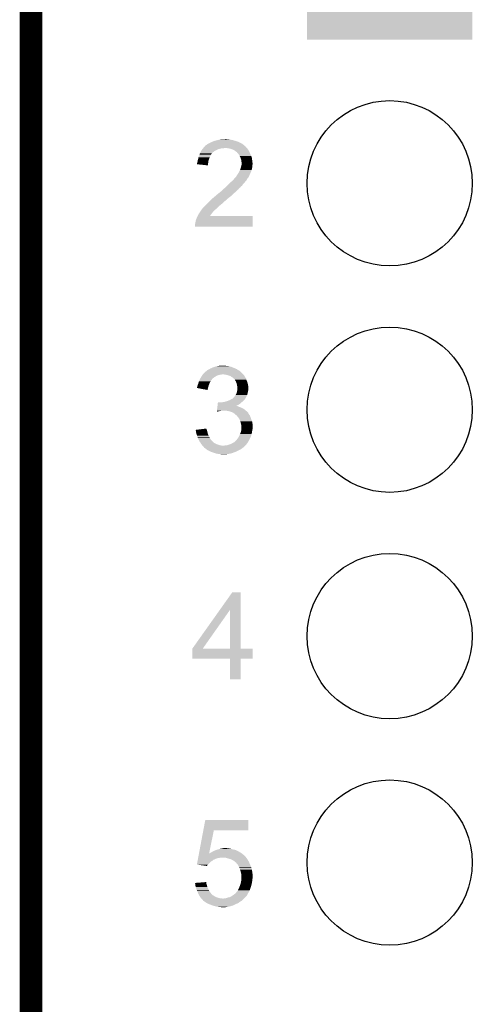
# Model space of a CAD drawing. Extents: x -9 to 122, y -9 to 65.
# Tile 63 of 256: x -8.63 to -3.55, y 40.38 to 51.43. Entities that reach past the tile are written whole.
import ezdxf

# ---------------------------------------------------------------- set-up
doc = ezdxf.new("R2010")
doc.units = 0
doc.layers.get('0').update_dxf_attribs({"linetype": 'CONTINUOUS'})
for name, color, linetype in [('CLICKER_4_FOR_R7FA4M2A_V100_GKO', 14, 'CONTINUOUS'), ('CLICKER_4_FOR_R7FA4M2A_V100_GTO', 12, 'CONTINUOUS'), ('CLICKER_4_FOR_R7FA4M2A_V100_GTS', 13, 'CONTINUOUS')]:
    doc.layers.add(name, color=color, linetype=linetype)

# ---------------------------------------------------------------- blocks, each defined once
blk = doc.blocks.new('ROUND_38')
blk.add_circle((0, 0), 0.927)
blk = doc.blocks.new('SQUARE_41')
blk.add_solid([(0.9271, 0.9271), (0.9271, -0.9271), (-0.9271, 0.9271), (-0.9271, -0.9271)])

msp = doc.modelspace()

# ---------------------------------------------------------------- linework, layer by layer
at = {"layer": 'CLICKER_4_FOR_R7FA4M2A_V100_GKO', "const_width": 0.254}
msp.add_lwpolyline([(-8.49884, -4.83362), (-8.49884, 60.95238)], dxfattribs=at)
at = {"layer": 'CLICKER_4_FOR_R7FA4M2A_V100_GTO'}
for points in [[(-6.512562, 50.03292), (-6.507482, 50.03546), (-6.126482, 50.03292), (-6.13156, 50.03546)], [(-6.507482, 50.03546), (-6.494782, 50.04308), (-6.13156, 50.03546), (-6.1468, 50.04308)], [(-6.494782, 50.04308), (-6.48208, 50.04816), (-6.1468, 50.04308), (-6.155688, 50.04816)], [(-6.48208, 50.04816), (-6.47192, 50.05324), (-6.155688, 50.04816), (-6.164578, 50.05324)], [(-6.47192, 50.05324), (-6.46684, 50.05578), (-6.164578, 50.05324), (-6.17169, 50.05578)], [(-6.46684, 50.05578), (-6.44906, 50.063402), (-6.17169, 50.05578), (-6.193032, 50.063402)], [(-6.44906, 50.063402), (-6.440174, 50.06594), (-6.193032, 50.063402), (-6.20014, 50.06594)], [(-6.440174, 50.06594), (-6.43128, 50.06848), (-6.20014, 50.06594), (-6.209664, 50.06848)], [(-6.43128, 50.06848), (-6.4008, 50.0761), (-6.209664, 50.06848), (-6.23824, 50.0761)], [(-6.4008, 50.0761), (-6.39064, 50.07864), (-6.23824, 50.0761), (-6.253478, 50.07864)], [(-6.39064, 50.07864), (-6.367778, 50.08372), (-6.253478, 50.07864), (-6.283958, 50.08372)], [(-6.34238, 50.08372), (-6.316982, 50.08626), (-6.294118, 50.08372), (-6.304278, 50.08626)], [(-6.60654, 49.916078), (-6.601852, 49.926238), (-6.475478, 49.916078), (-6.469382, 49.926238)], [(-6.601852, 49.926238), (-6.597162, 49.936398), (-6.469382, 49.926238), (-6.45922, 49.936398)], [(-6.597162, 49.936398), (-6.5913, 49.949098), (-6.45922, 49.936398), (-6.442292, 49.949098)], [(-6.5913, 49.949098), (-6.589848, 49.95164), (-6.442292, 49.949098), (-6.438902, 49.95164)], [(-6.589848, 49.95164), (-6.582592, 49.96434), (-6.438902, 49.95164), (-6.41604, 49.96434)], [(-6.582592, 49.96434), (-6.58114, 49.966878), (-6.41604, 49.96434), (-6.41033, 49.966878)], [(-6.58114, 49.966878), (-6.574792, 49.974498), (-6.41033, 49.966878), (-6.393182, 49.974498)], [(-6.574792, 49.974498), (-6.570556, 49.97958), (-6.393182, 49.974498), (-6.370318, 49.97958)], [(-6.570556, 49.97958), (-6.566324, 49.98466), (-6.370318, 49.97958), (-6.352544, 49.98466)], [(-6.566324, 49.98466), (-6.564208, 49.987198), (-6.334764, 49.98466), (-6.329684, 49.987198)], [(-6.564208, 49.9872), (-6.555742, 49.997358), (-6.078218, 49.9872), (-6.088376, 49.997358)], [(-6.564208, 49.987198), (-6.564208, 49.9872), (-6.329684, 49.987198), (-6.322058, 49.9872)], [(-6.555742, 49.997358), (-6.54814, 50.004964), (-6.088376, 49.997358), (-6.090916, 50.004964)], [(-6.54814, 50.004964), (-6.548124, 50.00498), (-6.090916, 50.004964), (-6.093454, 50.00498)], [(-6.548124, 50.00498), (-6.545582, 50.007522), (-6.093454, 50.00498), (-6.096002, 50.007522)], [(-6.545582, 50.007522), (-6.5405, 50.012606), (-6.096002, 50.007522), (-6.102102, 50.012606)], [(-6.5405, 50.012606), (-6.540478, 50.01514), (-6.102102, 50.012606), (-6.105144, 50.01514)], [(-6.540478, 50.01514), (-6.535414, 50.015154), (-6.105144, 50.01514), (-6.10516, 50.015154)], [(-6.535414, 50.015154), (-6.532872, 50.02022), (-6.10516, 50.015154), (-6.11124, 50.02022)], [(-6.532872, 50.02022), (-6.525258, 50.022764), (-6.11124, 50.02022), (-6.114292, 50.022764)], [(-6.525258, 50.022764), (-6.517636, 50.030382), (-6.114292, 50.022764), (-6.123436, 50.030382)], [(-6.517636, 50.030382), (-6.512562, 50.03292), (-6.123436, 50.030382), (-6.126482, 50.03292)], [(-6.291578, 49.98466), (-6.322058, 49.9872), (-6.07568, 49.98466), (-6.078218, 49.9872)], [(-6.26364, 49.97958), (-6.291578, 49.98466), (-6.0706, 49.97958), (-6.07568, 49.98466)], [(-6.256014, 49.977038), (-6.26364, 49.97958), (-6.06806, 49.977038), (-6.0706, 49.97958)], [(-6.24078, 49.97196), (-6.256014, 49.977038), (-6.06425, 49.97196), (-6.06806, 49.977038)], [(-6.228922, 49.966878), (-6.24078, 49.97196), (-6.060438, 49.966878), (-6.06425, 49.97196)], [(-6.223, 49.96434), (-6.228922, 49.966878), (-6.058914, 49.96434), (-6.060438, 49.966878)], [(-6.20776, 49.95418), (-6.223, 49.96434), (-6.05282, 49.95418), (-6.058914, 49.96434)], [(-6.207756, 49.954178), (-6.20776, 49.95418), (-6.05282, 49.954178), (-6.05282, 49.95418)], [(-6.1976, 49.94656), (-6.207756, 49.954178), (-6.049356, 49.94656), (-6.05282, 49.954178)], [(-6.18998, 49.94148), (-6.1976, 49.94656), (-6.047046, 49.94148), (-6.049356, 49.94656)], [(-6.187438, 49.93894), (-6.18998, 49.94148), (-6.045892, 49.93894), (-6.047046, 49.94148)], [(-6.176324, 49.92624), (-6.187438, 49.93894), (-6.04012, 49.92624), (-6.045892, 49.93894)], [(-6.16966, 49.918622), (-6.176324, 49.92624), (-6.036602, 49.918622), (-6.04012, 49.92624)], [(-6.63448, 49.817022), (-6.632576, 49.82464), (-6.510612, 49.817022), (-6.51002, 49.82464)], [(-6.63448, 49.80434), (-6.63448, 49.817022), (-6.511596, 49.80434), (-6.510612, 49.817022)], [(-6.632576, 49.82464), (-6.6294, 49.83734), (-6.51002, 49.82464), (-6.507712, 49.83734)], [(-6.6294, 49.83734), (-6.626858, 49.85004), (-6.507712, 49.83734), (-6.505402, 49.85004)], [(-6.626858, 49.85004), (-6.626014, 49.852578), (-6.505402, 49.85004), (-6.50494, 49.852578)], [(-6.626014, 49.852578), (-6.62178, 49.86528), (-6.50494, 49.852578), (-6.49986, 49.86528)], [(-6.62178, 49.86528), (-6.619662, 49.87798), (-6.49986, 49.86528), (-6.49478, 49.87798)], [(-6.619662, 49.87798), (-6.619238, 49.88052), (-6.49478, 49.87798), (-6.49351, 49.88052)], [(-6.619238, 49.88052), (-6.607448, 49.91354), (-6.49351, 49.88052), (-6.477, 49.91354)], [(-6.607448, 49.91354), (-6.60654, 49.916078), (-6.477, 49.91354), (-6.475478, 49.916078)], [(-6.15696, 49.898298), (-6.16966, 49.918622), (-6.02722, 49.898298), (-6.036602, 49.918622)], [(-6.15442, 49.89322), (-6.15696, 49.898298), (-6.024878, 49.89322), (-6.02722, 49.898298)], [(-6.1468, 49.87798), (-6.15442, 49.89322), (-6.020524, 49.87798), (-6.024878, 49.89322)], [(-6.146072, 49.875438), (-6.1468, 49.87798), (-6.0198, 49.875438), (-6.020524, 49.87798)], [(-6.140266, 49.85512), (-6.146072, 49.875438), (-6.01726, 49.85512), (-6.0198, 49.875438)], [(-6.13664, 49.842424), (-6.140266, 49.85512), (-6.015446, 49.842424), (-6.01726, 49.85512)], [(-6.13664, 49.83734), (-6.13664, 49.842424), (-6.01472, 49.83734), (-6.015446, 49.842424)], [(-6.13664, 49.829724), (-6.13664, 49.83734), (-6.013872, 49.829724), (-6.01472, 49.83734)], [(-6.134102, 49.822102), (-6.13664, 49.829724), (-6.013026, 49.822102), (-6.013872, 49.829724)], [(-6.135372, 49.804318), (-6.134356, 49.814478), (-6.01218, 49.804318), (-6.01218, 49.814478)], [(-6.134356, 49.814478), (-6.1341, 49.817018), (-6.01218, 49.814478), (-6.012462, 49.817018)], [(-6.1341, 49.817018), (-6.134102, 49.822102), (-6.012462, 49.817018), (-6.013026, 49.822102)], [(-6.512582, 49.791622), (-6.63448, 49.80434), (-6.512582, 49.791622), (-6.511596, 49.80434)], [(-6.17474, 49.70018), (-6.162042, 49.7205), (-6.037584, 49.70018), (-6.029964, 49.7205)], [(-6.162042, 49.7205), (-6.151882, 49.740818), (-6.029964, 49.7205), (-6.022342, 49.740818)], [(-6.151882, 49.740818), (-6.151878, 49.740822), (-6.022342, 49.740818), (-6.022342, 49.740822)], [(-6.151878, 49.740822), (-6.145784, 49.76114), (-6.022342, 49.740822), (-6.01726, 49.76114)], [(-6.145784, 49.76114), (-6.140452, 49.77892), (-6.01726, 49.76114), (-6.01472, 49.77892)], [(-6.140452, 49.77892), (-6.13664, 49.791622), (-6.01472, 49.77892), (-6.01472, 49.791622)], [(-6.13664, 49.791622), (-6.136388, 49.794158), (-6.01472, 49.791622), (-6.01472, 49.794158)], [(-6.136388, 49.794158), (-6.135372, 49.804318), (-6.01472, 49.794158), (-6.01218, 49.804318)], [(-6.27888, 49.5808), (-6.25602, 49.60366), (-6.11886, 49.5808), (-6.09854, 49.60366)], [(-6.25602, 49.60366), (-6.25094, 49.60874), (-6.09854, 49.60366), (-6.094096, 49.60874)], [(-6.25094, 49.60874), (-6.233158, 49.62398), (-6.094096, 49.60874), (-6.08076, 49.62398)], [(-6.233158, 49.62398), (-6.217922, 49.64176), (-6.08076, 49.62398), (-6.070884, 49.64176)], [(-6.217922, 49.64176), (-6.212844, 49.646838), (-6.070884, 49.64176), (-6.068062, 49.646838)], [(-6.212844, 49.646838), (-6.20268, 49.657), (-6.068062, 49.646838), (-6.059596, 49.657)], [(-6.20268, 49.657), (-6.199296, 49.66208), (-6.059596, 49.657), (-6.055362, 49.66208)], [(-6.199296, 49.66208), (-6.19252, 49.672244), (-6.055362, 49.66208), (-6.051006, 49.672244)], [(-6.19252, 49.672244), (-6.192498, 49.67478), (-6.051006, 49.672244), (-6.049918, 49.67478)], [(-6.192498, 49.67478), (-6.189974, 49.674794), (-6.049918, 49.67478), (-6.049912, 49.674794)], [(-6.189974, 49.674794), (-6.187442, 49.67986), (-6.049912, 49.674794), (-6.04774, 49.67986)], [(-6.187442, 49.67986), (-6.184898, 49.684942), (-6.04774, 49.67986), (-6.0452, 49.684942)], [(-6.184898, 49.684942), (-6.181514, 49.69002), (-6.0452, 49.684942), (-6.04266, 49.69002)], [(-6.181514, 49.69002), (-6.176436, 49.697636), (-6.04266, 49.69002), (-6.04012, 49.697636)], [(-6.176436, 49.697636), (-6.17474, 49.70018), (-6.04012, 49.697636), (-6.037584, 49.70018)], [(-6.393178, 49.4792), (-6.38302, 49.48682), (-6.220886, 49.4792), (-6.211996, 49.48682)], [(-6.38302, 49.48682), (-6.37032, 49.49698), (-6.211996, 49.48682), (-6.20014, 49.49698)], [(-6.37032, 49.49698), (-6.355082, 49.509678), (-6.20014, 49.49698), (-6.187442, 49.509678)], [(-6.355082, 49.509678), (-6.355078, 49.509682), (-6.187442, 49.509678), (-6.187438, 49.509682)], [(-6.355078, 49.509682), (-6.342382, 49.522378), (-6.187438, 49.509682), (-6.172202, 49.522378)], [(-6.342382, 49.522378), (-6.33984, 49.52492), (-6.172202, 49.522378), (-6.17017, 49.52492)], [(-6.33984, 49.52492), (-6.32799, 49.535078), (-6.17017, 49.52492), (-6.162042, 49.535078)], [(-6.32799, 49.535078), (-6.32206, 49.54016), (-6.162042, 49.535078), (-6.15569, 49.54016)], [(-6.32206, 49.54016), (-6.316592, 49.545238), (-6.15569, 49.54016), (-6.149342, 49.545238)], [(-6.316592, 49.545238), (-6.30565, 49.555398), (-6.149342, 49.545238), (-6.141722, 49.555398)], [(-6.30565, 49.555398), (-6.300178, 49.56048), (-6.141722, 49.555398), (-6.1341, 49.56048)], [(-6.300178, 49.56048), (-6.291972, 49.5681), (-6.1341, 49.56048), (-6.126482, 49.5681)], [(-6.291972, 49.5681), (-6.2865, 49.57318), (-6.126482, 49.5681), (-6.123942, 49.57318)], [(-6.2865, 49.57318), (-6.281424, 49.578256), (-6.123942, 49.57318), (-6.121402, 49.578256)], [(-6.281424, 49.578256), (-6.27888, 49.5808), (-6.121402, 49.578256), (-6.11886, 49.5808)], [(-6.52526, 49.35982), (-6.50748, 49.3776), (-6.35762, 49.35982), (-6.3373, 49.3776)], [(-6.50748, 49.3776), (-6.497322, 49.387758), (-6.3373, 49.3776), (-6.32714, 49.387758)], [(-6.497322, 49.387758), (-6.4897, 49.39538), (-6.32714, 49.387758), (-6.316982, 49.39538)], [(-6.4897, 49.39538), (-6.484622, 49.400458), (-6.316982, 49.39538), (-6.311902, 49.400458)], [(-6.484622, 49.400458), (-6.47954, 49.40554), (-6.311902, 49.400458), (-6.30428, 49.40554)], [(-6.47954, 49.40554), (-6.477006, 49.408074), (-6.30428, 49.40554), (-6.301746, 49.408074)], [(-6.477006, 49.408074), (-6.477, 49.40808), (-6.301746, 49.408074), (-6.301746, 49.40808)], [(-6.477, 49.40808), (-6.474008, 49.410612), (-6.301746, 49.40808), (-6.30174, 49.410612)], [(-6.474008, 49.410612), (-6.44398, 49.43602), (-6.30174, 49.410612), (-6.269082, 49.43602)], [(-6.44398, 49.43602), (-6.432126, 49.44618), (-6.269082, 49.43602), (-6.256022, 49.44618)], [(-6.432126, 49.44618), (-6.408414, 49.4665), (-6.256022, 49.44618), (-6.235702, 49.4665)], [(-6.408414, 49.4665), (-6.407568, 49.466502), (-6.235702, 49.4665), (-6.2357, 49.466502)], [(-6.407568, 49.466502), (-6.405874, 49.466506), (-6.2357, 49.466502), (-6.235696, 49.466506)], [(-6.405874, 49.466506), (-6.393178, 49.4792), (-6.235696, 49.466506), (-6.220886, 49.4792)], [(-6.614158, 49.250602), (-6.604002, 49.265838), (-6.47065, 49.250602), (-6.45922, 49.265838)], [(-6.604002, 49.265838), (-6.592152, 49.283614), (-6.45922, 49.265838), (-6.441446, 49.283614)], [(-6.592152, 49.283614), (-6.59046, 49.28615), (-6.441446, 49.283614), (-6.44144, 49.28615)], [(-6.59046, 49.28615), (-6.587068, 49.29124), (-6.44144, 49.28615), (-6.43382, 49.29124)], [(-6.587068, 49.29124), (-6.58368, 49.29632), (-6.43382, 49.29124), (-6.428742, 49.29632)], [(-6.58368, 49.29632), (-6.581704, 49.298862), (-6.428742, 49.29632), (-6.4262, 49.298862)], [(-6.581704, 49.298862), (-6.56788, 49.31664), (-6.4262, 49.298862), (-6.40588, 49.31664)], [(-6.56788, 49.31664), (-6.5659, 49.319184), (-6.40588, 49.31664), (-6.403336, 49.319184)], [(-6.5659, 49.319184), (-6.565878, 49.32172), (-6.403336, 49.319184), (-6.4008, 49.32172)], [(-6.565878, 49.32172), (-6.560816, 49.321728), (-6.4008, 49.32172), (-6.400792, 49.321728)], [(-6.560816, 49.321728), (-6.555738, 49.329342), (-6.400792, 49.321728), (-6.393178, 49.329342)], [(-6.555738, 49.329342), (-6.54558, 49.3395), (-6.393178, 49.329342), (-6.38302, 49.3395)], [(-6.54558, 49.3395), (-6.52526, 49.35982), (-6.38302, 49.3395), (-6.35762, 49.35982)], [(-6.65734, 49.133762), (-6.65226, 49.15916), (-6.009658, 49.133762), (-6.009652, 49.15916)], [(-6.65226, 49.15916), (-6.649718, 49.174402), (-6.009652, 49.15916), (-6.00965, 49.174402)], [(-6.649718, 49.174402), (-6.644636, 49.189642), (-6.00965, 49.174402), (-6.009648, 49.189642)], [(-6.644636, 49.189642), (-6.6421, 49.192184), (-6.009648, 49.189642), (-6.009646, 49.192184)], [(-6.6421, 49.192184), (-6.63956, 49.1998), (-6.009646, 49.192184), (-6.009646, 49.1998)], [(-6.63956, 49.1998), (-6.63448, 49.212502), (-6.009646, 49.1998), (-6.009642, 49.212502)], [(-6.63448, 49.212502), (-6.628688, 49.222638), (-6.009642, 49.212502), (-6.00964, 49.222638)], [(-6.628688, 49.222638), (-6.628676, 49.22266), (-6.00964, 49.222638), (-6.492196, 49.22266)], [(-6.628676, 49.22266), (-6.62432, 49.23028), (-6.492196, 49.22266), (-6.486284, 49.23028)], [(-6.62432, 49.23028), (-6.6167, 49.24552), (-6.486284, 49.23028), (-6.47446, 49.24552)], [(-6.6167, 49.24552), (-6.614158, 49.250602), (-6.47446, 49.24552), (-6.47065, 49.250602)], [(-6.65734, 49.105842), (-6.65734, 49.133762), (-6.009662, 49.105842), (-6.009658, 49.133762)], [(-6.009662, 49.10582), (-6.65734, 49.105842), (-6.009662, 49.10582), (-6.009662, 49.105842)], [(-6.522718, 47.490382), (-6.517642, 47.495458), (-6.164586, 47.490382), (-6.174738, 47.495458)], [(-6.517642, 47.495458), (-6.517636, 47.495462), (-6.174738, 47.495458), (-6.174742, 47.495462)], [(-6.517636, 47.495462), (-6.497326, 47.505618), (-6.174742, 47.495462), (-6.187438, 47.505618)], [(-6.497326, 47.505618), (-6.497322, 47.50562), (-6.187438, 47.505618), (-6.187442, 47.50562)], [(-6.497322, 47.50562), (-6.493088, 47.50816), (-6.187442, 47.50562), (-6.195056, 47.50816)], [(-6.493088, 47.50816), (-6.48886, 47.510696), (-6.195056, 47.50816), (-6.1976, 47.510696)], [(-6.48886, 47.510696), (-6.484618, 47.51324), (-6.1976, 47.510696), (-6.203958, 47.51324)], [(-6.484618, 47.51324), (-6.456678, 47.525942), (-6.203958, 47.51324), (-6.235702, 47.525942)], [(-6.456678, 47.525942), (-6.440166, 47.531022), (-6.235702, 47.525942), (-6.2484, 47.531022)], [(-6.440166, 47.531022), (-6.42366, 47.5361), (-6.2484, 47.531022), (-6.265328, 47.5361)], [(-6.42366, 47.5361), (-6.41096, 47.53864), (-6.265328, 47.5361), (-6.273798, 47.53864)], [(-6.41096, 47.53864), (-6.39826, 47.54118), (-6.273798, 47.53864), (-6.29666, 47.54118)], [(-6.39826, 47.54118), (-6.38556, 47.54372), (-6.29666, 47.54118), (-6.31444, 47.54372)], [(-6.38556, 47.54372), (-6.365238, 47.54626), (-6.31444, 47.54372), (-6.329678, 47.54626)], [(-6.612468, 47.371002), (-6.606118, 47.38624), (-6.482078, 47.371002), (-6.47192, 47.38624)], [(-6.606118, 47.38624), (-6.604, 47.39132), (-6.47192, 47.38624), (-6.46811, 47.39132)], [(-6.604, 47.39132), (-6.601266, 47.396398), (-6.46811, 47.39132), (-6.4643, 47.396398)], [(-6.601266, 47.396398), (-6.597164, 47.404018), (-6.4643, 47.396398), (-6.456682, 47.404018)], [(-6.597164, 47.404018), (-6.590324, 47.41672), (-6.456682, 47.404018), (-6.438898, 47.41672)], [(-6.590324, 47.41672), (-6.58622, 47.424342), (-6.438898, 47.41672), (-6.426704, 47.424342)], [(-6.58622, 47.424342), (-6.582528, 47.429418), (-6.426704, 47.424342), (-6.41858, 47.429418)], [(-6.582528, 47.429418), (-6.576984, 47.43704), (-6.41858, 47.429418), (-6.400802, 47.43704)], [(-6.576984, 47.43704), (-6.57329, 47.44212), (-6.400802, 47.43704), (-6.383022, 47.44212)], [(-6.57329, 47.44212), (-6.571442, 47.44466), (-6.383022, 47.44212), (-6.36524, 47.44466)], [(-6.571442, 47.44466), (-6.569594, 47.4472), (-6.36524, 47.44466), (-6.352542, 47.4472)], [(-6.569594, 47.4472), (-6.565898, 47.45228), (-6.116318, 47.4472), (-6.121398, 47.45228)], [(-6.565898, 47.45228), (-6.560816, 47.457362), (-6.121398, 47.45228), (-6.12648, 47.457362)], [(-6.560816, 47.457362), (-6.545576, 47.4726), (-6.12648, 47.457362), (-6.14426, 47.4726)], [(-6.545576, 47.4726), (-6.537954, 47.48022), (-6.14426, 47.4726), (-6.15188, 47.48022)], [(-6.537954, 47.48022), (-6.535414, 47.480226), (-6.15188, 47.48022), (-6.151886, 47.480226)], [(-6.535414, 47.480226), (-6.53034, 47.4853), (-6.151886, 47.480226), (-6.15696, 47.4853)], [(-6.53034, 47.4853), (-6.526534, 47.487838), (-6.15696, 47.4853), (-6.1595, 47.487838)], [(-6.526534, 47.487838), (-6.522718, 47.490382), (-6.1595, 47.487838), (-6.164586, 47.490382)], [(-6.316982, 47.44466), (-6.342378, 47.4472), (-6.113778, 47.44466), (-6.116318, 47.4472)], [(-6.294122, 47.43958), (-6.316982, 47.44466), (-6.108698, 47.43958), (-6.113778, 47.44466)], [(-6.294116, 47.439578), (-6.294122, 47.43958), (-6.108698, 47.439578), (-6.108698, 47.43958)], [(-6.2738, 47.43196), (-6.294116, 47.439578), (-6.104464, 47.43196), (-6.108698, 47.439578)], [(-6.258562, 47.42688), (-6.2738, 47.43196), (-6.101642, 47.42688), (-6.104464, 47.43196)], [(-6.24586, 47.41672), (-6.258562, 47.42688), (-6.095998, 47.41672), (-6.101642, 47.42688)], [(-6.235704, 47.411642), (-6.24586, 47.41672), (-6.090922, 47.411642), (-6.095998, 47.41672)], [(-6.233156, 47.409096), (-6.235704, 47.411642), (-6.08838, 47.409096), (-6.090922, 47.411642)], [(-6.228086, 47.404026), (-6.233156, 47.409096), (-6.08635, 47.404026), (-6.08838, 47.409096)], [(-6.225548, 47.40402), (-6.228086, 47.404026), (-6.086348, 47.40402), (-6.08635, 47.404026)], [(-6.219012, 47.3964), (-6.225548, 47.40402), (-6.083298, 47.3964), (-6.086348, 47.40402)], [(-6.2103, 47.38624), (-6.219012, 47.3964), (-6.080396, 47.38624), (-6.083298, 47.3964)], [(-6.205944, 47.378618), (-6.2103, 47.38624), (-6.07822, 47.378618), (-6.080396, 47.38624)], [(-6.637008, 47.294824), (-6.63448, 47.299884), (-6.511926, 47.294824), (-6.510656, 47.299884)], [(-6.51766, 47.271944), (-6.637008, 47.294824), (-6.51766, 47.271944), (-6.511926, 47.294824)], [(-6.63448, 47.30242), (-6.634478, 47.304962), (-6.51002, 47.30242), (-6.509328, 47.304962)], [(-6.63448, 47.299884), (-6.63448, 47.30242), (-6.510656, 47.299884), (-6.51002, 47.30242)], [(-6.634478, 47.304962), (-6.631942, 47.31258), (-6.509328, 47.304962), (-6.50725, 47.31258)], [(-6.631942, 47.31258), (-6.629398, 47.322742), (-6.50725, 47.31258), (-6.50448, 47.322742)], [(-6.629398, 47.322742), (-6.626352, 47.33036), (-6.50448, 47.322742), (-6.502402, 47.33036)], [(-6.626352, 47.33036), (-6.62432, 47.335438), (-6.502402, 47.33036), (-6.500146, 47.335438)], [(-6.62432, 47.335438), (-6.618988, 47.353218), (-6.500146, 47.335438), (-6.49224, 47.353218)], [(-6.618988, 47.353218), (-6.6167, 47.360842), (-6.49224, 47.353218), (-6.487884, 47.360842)], [(-6.6167, 47.360842), (-6.612468, 47.371002), (-6.487884, 47.360842), (-6.482078, 47.371002)], [(-6.20014, 47.368462), (-6.205944, 47.378618), (-6.073866, 47.368462), (-6.07822, 47.378618)], [(-6.196872, 47.360838), (-6.20014, 47.368462), (-6.0706, 47.360838), (-6.073866, 47.368462)], [(-6.19252, 47.350682), (-6.196872, 47.360838), (-6.06806, 47.350682), (-6.0706, 47.360838)], [(-6.189616, 47.34052), (-6.19252, 47.350682), (-6.06552, 47.34052), (-6.06806, 47.350682)], [(-6.18744, 47.332902), (-6.189616, 47.34052), (-6.063996, 47.332902), (-6.06552, 47.34052)], [(-6.1849, 47.31766), (-6.18744, 47.332902), (-6.060948, 47.31766), (-6.063996, 47.332902)], [(-6.184264, 47.31512), (-6.1849, 47.31766), (-6.06044, 47.31512), (-6.060948, 47.31766)], [(-6.18236, 47.307502), (-6.184264, 47.31512), (-6.059592, 47.307502), (-6.06044, 47.31512)], [(-6.184054, 47.2694), (-6.18236, 47.279562), (-6.06044, 47.2694), (-6.058408, 47.279562)], [(-6.18236, 47.292258), (-6.18236, 47.307502), (-6.0579, 47.292258), (-6.059592, 47.307502)], [(-6.18236, 47.282098), (-6.18236, 47.292258), (-6.0579, 47.282098), (-6.0579, 47.292258)], [(-6.18236, 47.279562), (-6.18236, 47.282098), (-6.058408, 47.279562), (-6.0579, 47.282098)], [(-6.26618, 47.16018), (-6.252462, 47.1678), (-6.106162, 47.16018), (-6.098542, 47.1678)], [(-6.252462, 47.1678), (-6.243322, 47.172876), (-6.098542, 47.1678), (-6.096002, 47.172876)], [(-6.243322, 47.172876), (-6.243314, 47.17288), (-6.096002, 47.172876), (-6.096, 47.17288)], [(-6.243314, 47.17288), (-6.240774, 47.172886), (-6.096, 47.17288), (-6.095994, 47.172886)], [(-6.240774, 47.172886), (-6.23824, 47.17542), (-6.095994, 47.172886), (-6.093462, 47.17542)], [(-6.23824, 47.17542), (-6.233158, 47.1805), (-6.093462, 47.17542), (-6.090922, 47.1805)], [(-6.233158, 47.1805), (-6.222998, 47.188122), (-6.090922, 47.1805), (-6.087112, 47.188122)], [(-6.222998, 47.188122), (-6.21284, 47.200822), (-6.087112, 47.188122), (-6.08076, 47.200822)], [(-6.21284, 47.200822), (-6.20332, 47.216058), (-6.08076, 47.200822), (-6.07314, 47.216058)], [(-6.20332, 47.216058), (-6.200142, 47.22114), (-6.07314, 47.216058), (-6.07187, 47.22114)], [(-6.200142, 47.22114), (-6.19252, 47.23638), (-6.07187, 47.22114), (-6.06806, 47.23638)], [(-6.19252, 47.23638), (-6.189978, 47.241462), (-6.06806, 47.23638), (-6.066608, 47.241462)], [(-6.189978, 47.241462), (-6.187158, 47.254158), (-6.066608, 47.241462), (-6.06298, 47.254158)], [(-6.187158, 47.254158), (-6.1849, 47.26432), (-6.06298, 47.254158), (-6.061288, 47.26432)], [(-6.1849, 47.26432), (-6.184054, 47.2694), (-6.061288, 47.26432), (-6.06044, 47.2694)], [(-6.410776, 47.05096), (-6.408958, 47.066198), (-6.098538, 47.05096), (-6.121398, 47.066198)], [(-6.408958, 47.066198), (-6.407746, 47.07636), (-6.121398, 47.066198), (-6.14426, 47.07636)], [(-6.407746, 47.07636), (-6.406838, 47.08398), (-6.14426, 47.07636), (-6.16458, 47.08398)], [(-6.406838, 47.08398), (-6.40593, 47.091598), (-6.16458, 47.08398), (-6.179816, 47.091598)], [(-6.40593, 47.0916), (-6.405626, 47.094138), (-6.184896, 47.0916), (-6.189976, 47.094138)], [(-6.40593, 47.091598), (-6.40593, 47.0916), (-6.179816, 47.091598), (-6.184896, 47.0916)], [(-6.405626, 47.09414), (-6.404112, 47.106842), (-6.194968, 47.09414), (-6.16966, 47.106842)], [(-6.405626, 47.094138), (-6.405626, 47.09414), (-6.189976, 47.094138), (-6.194968, 47.09414)], [(-6.404112, 47.106842), (-6.402598, 47.11954), (-6.16966, 47.106842), (-6.149342, 47.11954)], [(-6.402598, 47.11954), (-6.401084, 47.13224), (-6.149342, 47.11954), (-6.136642, 47.13224)], [(-6.401084, 47.13224), (-6.400782, 47.134778), (-6.388096, 47.13224), (-6.393176, 47.134778)], [(-6.400782, 47.134778), (-6.40078, 47.13478), (-6.393176, 47.134778), (-6.40078, 47.13478)], [(-6.367778, 47.13224), (-6.35254, 47.13478), (-6.136642, 47.13224), (-6.134102, 47.13478)], [(-6.35254, 47.13478), (-6.352526, 47.134782), (-6.134102, 47.13478), (-6.134098, 47.134782)], [(-6.352526, 47.134782), (-6.33476, 47.13732), (-6.134098, 47.134782), (-6.131054, 47.13732)], [(-6.33476, 47.13732), (-6.314442, 47.1424), (-6.131054, 47.13732), (-6.124958, 47.1424)], [(-6.314442, 47.1424), (-6.297506, 47.14748), (-6.124958, 47.1424), (-6.11886, 47.14748)], [(-6.297506, 47.14748), (-6.289038, 47.15002), (-6.11886, 47.14748), (-6.116322, 47.15002)], [(-6.289038, 47.15002), (-6.26618, 47.16018), (-6.116322, 47.15002), (-6.106162, 47.16018)], [(-6.413496, 47.028132), (-6.412896, 47.03318), (-6.413496, 47.028132), (-6.395722, 47.03318)], [(-6.412896, 47.03318), (-6.412592, 47.03572), (-6.395722, 47.03318), (-6.37794, 47.03572)], [(-6.412592, 47.03572), (-6.411986, 47.0408), (-6.37794, 47.03572), (-6.352542, 47.0408)], [(-6.411986, 47.0408), (-6.410776, 47.05096), (-6.086926, 47.0408), (-6.098538, 47.05096)], [(-6.2992, 47.03826), (-6.329678, 47.0408), (-6.084022, 47.03826), (-6.086926, 47.0408)], [(-6.273808, 47.033182), (-6.2992, 47.03826), (-6.07822, 47.033182), (-6.084022, 47.03826)], [(-6.273798, 47.03318), (-6.273808, 47.033182), (-6.078218, 47.03318), (-6.07822, 47.033182)], [(-6.248402, 47.025562), (-6.273798, 47.03318), (-6.070602, 47.025562), (-6.078218, 47.03318)], [(-6.228082, 47.0154), (-6.248402, 47.025562), (-6.060444, 47.0154), (-6.070602, 47.025562)], [(-6.224262, 47.012854), (-6.228082, 47.0154), (-6.0579, 47.012854), (-6.060444, 47.0154)], [(-6.21664, 47.007774), (-6.224262, 47.012854), (-6.057896, 47.007774), (-6.0579, 47.012854)], [(-6.21284, 47.00524), (-6.21664, 47.007774), (-6.056206, 47.00524), (-6.057896, 47.007774)], [(-6.20776, 47.00016), (-6.21284, 47.00524), (-6.05282, 47.00016), (-6.056206, 47.00524)], [(-6.202682, 46.995082), (-6.20776, 47.00016), (-6.048758, 46.995082), (-6.05282, 47.00016)], [(-6.19506, 46.99), (-6.202682, 46.995082), (-6.044692, 46.99), (-6.048758, 46.995082)], [(-6.192518, 46.98746), (-6.19506, 46.99), (-6.04266, 46.98746), (-6.044692, 46.99)], [(-6.192516, 46.987458), (-6.192518, 46.98746), (-6.04266, 46.987458), (-6.04266, 46.98746)], [(-6.17474, 46.967142), (-6.192516, 46.987458), (-6.03504, 46.967142), (-6.04266, 46.987458)], [(-6.174738, 46.96714), (-6.17474, 46.967142), (-6.03504, 46.96714), (-6.03504, 46.967142)], [(-6.159502, 46.944282), (-6.174738, 46.96714), (-6.02742, 46.944282), (-6.03504, 46.96714)], [(-6.1595, 46.94428), (-6.159502, 46.944282), (-6.02742, 46.94428), (-6.02742, 46.944282)], [(-6.149342, 46.921422), (-6.1595, 46.94428), (-6.018276, 46.921422), (-6.02742, 46.94428)], [(-6.609868, 46.829978), (-6.57005, 46.835054), (-6.527798, 46.829978), (-6.5278, 46.835054)], [(-6.57005, 46.835054), (-6.550124, 46.837594), (-6.5278, 46.835054), (-6.530334, 46.837594)], [(-6.550124, 46.837594), (-6.53034, 46.840116), (-6.530334, 46.837594), (-6.53034, 46.840116)], [(-6.148776, 46.918878), (-6.149342, 46.921422), (-6.01726, 46.918878), (-6.018276, 46.921422)], [(-6.14426, 46.898558), (-6.148776, 46.918878), (-6.013872, 46.898558), (-6.01726, 46.918878)], [(-6.141356, 46.888402), (-6.14426, 46.898558), (-6.01218, 46.888402), (-6.013872, 46.898558)], [(-6.13918, 46.880784), (-6.141356, 46.888402), (-6.011634, 46.880784), (-6.01218, 46.888402)], [(-6.13918, 46.865544), (-6.13918, 46.880784), (-6.010546, 46.865544), (-6.011634, 46.880784)], [(-6.136642, 46.860464), (-6.13918, 46.865544), (-6.010184, 46.860464), (-6.010546, 46.865544)], [(-6.13897, 46.82236), (-6.138122, 46.83252), (-6.01472, 46.82236), (-6.012178, 46.83252)], [(-6.138122, 46.83252), (-6.137488, 46.840138), (-6.012178, 46.83252), (-6.009642, 46.840138)], [(-6.137488, 46.840138), (-6.13664, 46.850298), (-6.009642, 46.840138), (-6.009642, 46.850298)], [(-6.13664, 46.852842), (-6.136642, 46.860464), (-6.00964, 46.852842), (-6.010184, 46.860464)], [(-6.13664, 46.850298), (-6.13664, 46.852842), (-6.009642, 46.850298), (-6.00964, 46.852842)], [(-6.6497, 46.8249), (-6.609868, 46.829978), (-6.526106, 46.8249), (-6.527798, 46.829978)], [(-6.648578, 46.81474), (-6.6497, 46.8249), (-6.522722, 46.81474), (-6.526106, 46.8249)], [(-6.64718, 46.802042), (-6.648578, 46.81474), (-6.519546, 46.802042), (-6.522722, 46.81474)], [(-6.642734, 46.784258), (-6.64718, 46.802042), (-6.515098, 46.784258), (-6.519546, 46.802042)], [(-6.6421, 46.78172), (-6.642734, 46.784258), (-6.514082, 46.78172), (-6.515098, 46.784258)], [(-6.634956, 46.75886), (-6.6421, 46.78172), (-6.50494, 46.75886), (-6.514082, 46.78172)], [(-6.629402, 46.741082), (-6.634956, 46.75886), (-6.49605, 46.741082), (-6.50494, 46.75886)], [(-6.625882, 46.733458), (-6.629402, 46.741082), (-6.492238, 46.733458), (-6.49605, 46.741082)], [(-6.61533, 46.710598), (-6.625882, 46.733458), (-6.476998, 46.710598), (-6.492238, 46.733458)], [(-6.18744, 46.71822), (-6.17728, 46.73092), (-6.046472, 46.71822), (-6.040122, 46.73092)], [(-6.17728, 46.73092), (-6.16712, 46.74616), (-6.040122, 46.73092), (-6.0325, 46.74616)], [(-6.16712, 46.74616), (-6.152444, 46.779178), (-6.0325, 46.74616), (-6.02234, 46.779178)], [(-6.152444, 46.779178), (-6.146798, 46.79188), (-6.02234, 46.779178), (-6.020224, 46.79188)], [(-6.146798, 46.79188), (-6.141952, 46.80966), (-6.020224, 46.79188), (-6.01726, 46.80966)], [(-6.141952, 46.80966), (-6.13918, 46.819822), (-6.01726, 46.80966), (-6.015228, 46.819822)], [(-6.13918, 46.819822), (-6.13897, 46.82236), (-6.015228, 46.819822), (-6.01472, 46.82236)], [(-6.61416, 46.70806), (-6.61533, 46.710598), (-6.474458, 46.70806), (-6.476998, 46.710598)], [(-6.606542, 46.692822), (-6.61416, 46.70806), (-6.45922, 46.692822), (-6.474458, 46.70806)], [(-6.600444, 46.6852), (-6.606542, 46.692822), (-6.451598, 46.6852), (-6.45922, 46.692822)], [(-6.59638, 46.68012), (-6.600444, 46.6852), (-6.444824, 46.68012), (-6.451598, 46.6852)], [(-6.594856, 46.67758), (-6.59638, 46.68012), (-6.441438, 46.67758), (-6.444824, 46.68012)], [(-6.590284, 46.66996), (-6.594856, 46.67758), (-6.4262, 46.66996), (-6.441438, 46.67758)], [(-6.588762, 46.667422), (-6.590284, 46.66996), (-6.420278, 46.667422), (-6.4262, 46.66996)], [(-6.584948, 46.66234), (-6.588762, 46.667422), (-6.40842, 46.66234), (-6.420278, 46.667422)], [(-6.579234, 46.65472), (-6.584948, 46.66234), (-6.388098, 46.65472), (-6.40842, 46.66234)], [(-6.575422, 46.64964), (-6.579234, 46.65472), (-6.365238, 46.64964), (-6.388098, 46.65472)], [(-6.57352, 46.647102), (-6.575422, 46.64964), (-6.33986, 46.647102), (-6.365238, 46.64964)], [(-6.573518, 46.6471), (-6.57352, 46.647102), (-6.339842, 46.6471), (-6.33986, 46.647102)], [(-6.560822, 46.6344), (-6.573518, 46.6471), (-6.1087, 46.6344), (-6.096, 46.6471)], [(-6.558282, 46.629324), (-6.560822, 46.6344), (-6.113776, 46.629324), (-6.1087, 46.6344)], [(-6.558278, 46.62932), (-6.558282, 46.629324), (-6.11378, 46.62932), (-6.113776, 46.629324)], [(-6.553202, 46.624242), (-6.558278, 46.62932), (-6.121398, 46.624242), (-6.11378, 46.62932)], [(-6.553198, 46.62424), (-6.553202, 46.624242), (-6.1214, 46.62424), (-6.121398, 46.624242)], [(-6.53542, 46.61154), (-6.553198, 46.62424), (-6.138334, 46.61154), (-6.1214, 46.62424)], [(-6.532368, 46.608998), (-6.53542, 46.61154), (-6.141722, 46.608998), (-6.138334, 46.61154)], [(-6.339842, 46.6471), (-6.329676, 46.647102), (-6.096, 46.6471), (-6.095998, 46.647102)], [(-6.329676, 46.647102), (-6.324596, 46.64964), (-6.095998, 46.647102), (-6.09346, 46.64964)], [(-6.309358, 46.64964), (-6.289042, 46.65472), (-6.09346, 46.64964), (-6.088378, 46.65472)], [(-6.289042, 46.65472), (-6.266182, 46.66234), (-6.088378, 46.65472), (-6.081848, 46.66234)], [(-6.266182, 46.66234), (-6.243326, 46.672498), (-6.081848, 46.66234), (-6.07314, 46.672498)], [(-6.243326, 46.672498), (-6.24332, 46.6725), (-6.07314, 46.672498), (-6.07314, 46.6725)], [(-6.24332, 46.6725), (-6.22046, 46.685202), (-6.07314, 46.6725), (-6.065202, 46.685202)], [(-6.22046, 46.685202), (-6.21189, 46.69282), (-6.065202, 46.685202), (-6.06044, 46.69282)], [(-6.21189, 46.69282), (-6.1976, 46.70552), (-6.06044, 46.69282), (-6.053184, 46.70552)], [(-6.1976, 46.70552), (-6.19506, 46.708062), (-6.053184, 46.70552), (-6.051732, 46.708062)], [(-6.19506, 46.708062), (-6.193156, 46.710602), (-6.051732, 46.708062), (-6.05028, 46.710602)], [(-6.193156, 46.710602), (-6.18744, 46.71822), (-6.05028, 46.710602), (-6.046472, 46.71822)], [(-6.523226, 46.60138), (-6.532368, 46.608998), (-6.15442, 46.60138), (-6.141722, 46.608998)], [(-6.52018, 46.598842), (-6.523226, 46.60138), (-6.159496, 46.598842), (-6.15442, 46.60138)], [(-6.5024, 46.59122), (-6.52018, 46.598842), (-6.17474, 46.59122), (-6.159496, 46.598842)], [(-6.49351, 46.58614), (-6.5024, 46.59122), (-6.1849, 46.58614), (-6.17474, 46.59122)], [(-6.484622, 46.58106), (-6.49351, 46.58614), (-6.196754, 46.58106), (-6.1849, 46.58614)], [(-6.477508, 46.57852), (-6.484622, 46.58106), (-6.20268, 46.57852), (-6.196754, 46.58106)], [(-6.44906, 46.56836), (-6.477508, 46.57852), (-6.229776, 46.56836), (-6.20268, 46.57852)], [(-6.43255, 46.56328), (-6.44906, 46.56836), (-6.243322, 46.56328), (-6.229776, 46.56836)], [(-6.416042, 46.5582), (-6.43255, 46.56328), (-6.266182, 46.5582), (-6.243322, 46.56328)], [(-6.385562, 46.55312), (-6.416042, 46.5582), (-6.289042, 46.55312), (-6.266182, 46.5582)], [(-6.362702, 46.55058), (-6.372862, 46.55312), (-6.314438, 46.55058), (-6.289042, 46.55312)], [(-6.377812, 44.808082), (-6.240786, 45.001158), (-6.144252, 44.808082), (-6.14426, 45.001158)], [(-6.240786, 45.001158), (-6.24077, 45.00118), (-6.14426, 45.001158), (-6.24077, 45.00118)], [(-6.687796, 44.371296), (-6.377812, 44.808082), (-6.570956, 44.371296), (-6.263676, 44.808082)], [(-6.263662, 44.37126), (-6.263676, 44.808082), (-6.144238, 44.37126), (-6.144252, 44.808082)], [(-6.68782, 44.259522), (-6.687818, 44.371238), (-6.009662, 44.259522), (-6.00964, 44.371238)], [(-6.687818, 44.37126), (-6.687816, 44.371266), (-6.263662, 44.37126), (-6.314876, 44.371266)], [(-6.687818, 44.371238), (-6.687818, 44.37126), (-6.00964, 44.371238), (-6.144238, 44.37126)], [(-6.687816, 44.371266), (-6.687796, 44.371296), (-6.314876, 44.371266), (-6.570956, 44.371296)], [(-6.263662, 44.2595), (-6.68782, 44.259522), (-6.009662, 44.2595), (-6.009662, 44.259522)], [(-6.26366, 44.259478), (-6.263662, 44.2595), (-6.14426, 44.259478), (-6.009662, 44.2595)], [(-6.26364, 44.025842), (-6.26366, 44.259478), (-6.144282, 44.025842), (-6.14426, 44.259478)], [(-6.144282, 44.02582), (-6.26364, 44.025842), (-6.144282, 44.02582), (-6.144282, 44.025842)], [(-6.564494, 42.33418), (-6.543028, 42.448458), (-6.057922, 42.33418), (-6.0579, 42.448458)], [(-6.543028, 42.448458), (-6.543022, 42.44848), (-6.0579, 42.448458), (-6.543022, 42.44848)], [(-6.61364, 42.072566), (-6.564498, 42.334162), (-6.499834, 42.072566), (-6.446524, 42.334162)], [(-6.564498, 42.334162), (-6.564494, 42.33418), (-6.446524, 42.334162), (-6.057922, 42.33418)], [(-6.484616, 42.080182), (-6.476998, 42.08526), (-6.142992, 42.080182), (-6.151878, 42.08526)], [(-6.476998, 42.08526), (-6.46684, 42.09034), (-6.151878, 42.08526), (-6.160768, 42.09034)], [(-6.46684, 42.09034), (-6.443978, 42.10304), (-6.160768, 42.09034), (-6.182992, 42.10304)], [(-6.443978, 42.10304), (-6.436994, 42.10558), (-6.182992, 42.10304), (-6.187438, 42.10558)], [(-6.436994, 42.10558), (-6.416046, 42.113198), (-6.187438, 42.10558), (-6.207758, 42.113198)], [(-6.416046, 42.113198), (-6.41604, 42.1132), (-6.207758, 42.113198), (-6.207766, 42.1132)], [(-6.41604, 42.1132), (-6.39127, 42.120822), (-6.207766, 42.1132), (-6.24078, 42.120822)], [(-6.39127, 42.120822), (-6.38302, 42.12336), (-6.24078, 42.120822), (-6.248398, 42.12336)], [(-6.38302, 42.12336), (-6.372022, 42.125898), (-6.248398, 42.12336), (-6.256018, 42.125898)], [(-6.372022, 42.125898), (-6.361008, 42.12844), (-6.256018, 42.125898), (-6.27126, 42.12844)], [(-6.361008, 42.12844), (-6.35, 42.13098), (-6.27126, 42.12844), (-6.283958, 42.13098)], [(-6.35, 42.13098), (-6.334772, 42.133518), (-6.294116, 42.13098), (-6.301738, 42.133518)], [(-6.334772, 42.133518), (-6.334758, 42.13352), (-6.301738, 42.133518), (-6.334758, 42.13352)], [(-6.637016, 41.948124), (-6.630342, 41.983656), (-6.515074, 41.948124), (-6.47954, 41.983656)], [(-6.630342, 41.983656), (-6.629388, 41.98874), (-6.47954, 41.983656), (-6.466844, 41.98874)], [(-6.629388, 41.98874), (-6.627956, 41.996358), (-6.466844, 41.98874), (-6.45922, 41.996358)], [(-6.627956, 41.996358), (-6.627478, 41.998898), (-6.45922, 41.996358), (-6.454144, 41.998898)], [(-6.627478, 41.998898), (-6.627002, 42.001438), (-6.454144, 41.998898), (-6.4516, 42.001438)], [(-6.627002, 42.001438), (-6.624138, 42.01668), (-6.4516, 42.001438), (-6.416042, 42.01668)], [(-6.624138, 42.01668), (-6.623184, 42.02176), (-6.416042, 42.01668), (-6.398262, 42.02176)], [(-6.623184, 42.02176), (-6.622708, 42.0243), (-6.398262, 42.02176), (-6.38048, 42.0243)], [(-6.622708, 42.0243), (-6.62223, 42.02684), (-6.38048, 42.0243), (-6.367782, 42.02684)], [(-6.62223, 42.02684), (-6.621752, 42.02938), (-6.083934, 42.02684), (-6.08584, 42.02938)], [(-6.621752, 42.02938), (-6.620322, 42.036996), (-6.08584, 42.02938), (-6.09092, 42.036996)], [(-6.620322, 42.036996), (-6.619844, 42.039538), (-6.09092, 42.036996), (-6.095996, 42.039538)], [(-6.619844, 42.039538), (-6.619368, 42.042074), (-6.095996, 42.039538), (-6.098534, 42.042074)], [(-6.619368, 42.042074), (-6.618892, 42.044612), (-6.098534, 42.042074), (-6.09854, 42.044612)], [(-6.618892, 42.044612), (-6.613642, 42.07256), (-6.09854, 42.044612), (-6.131136, 42.07256)], [(-6.613642, 42.07256), (-6.61364, 42.072566), (-6.499834, 42.07256), (-6.497314, 42.072566)], [(-6.499834, 42.07256), (-6.499834, 42.072566), (-6.131136, 42.07256), (-6.131144, 42.072566)], [(-6.497314, 42.072566), (-6.49478, 42.0751), (-6.131144, 42.072566), (-6.1341, 42.0751)], [(-6.49478, 42.0751), (-6.492236, 42.07764), (-6.1341, 42.0751), (-6.138544, 42.07764)], [(-6.492236, 42.07764), (-6.484616, 42.080182), (-6.138544, 42.07764), (-6.142992, 42.080182)], [(-6.311902, 42.0243), (-6.329682, 42.02684), (-6.082028, 42.0243), (-6.083934, 42.02684)], [(-6.28396, 42.01668), (-6.311902, 42.0243), (-6.076314, 42.01668), (-6.082028, 42.0243)], [(-6.25856, 42.009062), (-6.28396, 42.01668), (-6.0706, 42.009062), (-6.076314, 42.01668)], [(-6.25855, 42.009058), (-6.25856, 42.009062), (-6.070598, 42.009058), (-6.0706, 42.009062)], [(-6.2357, 41.9989), (-6.25855, 42.009058), (-6.064502, 41.9989), (-6.070598, 42.009058)], [(-6.21792, 41.9862), (-6.2357, 41.9989), (-6.056884, 41.9862), (-6.064502, 41.9989)], [(-6.214742, 41.983658), (-6.21792, 41.9862), (-6.05536, 41.983658), (-6.056884, 41.9862)], [(-6.20522, 41.97604), (-6.214742, 41.983658), (-6.052094, 41.97604), (-6.05536, 41.983658)], [(-6.1976, 41.97096), (-6.20522, 41.97604), (-6.049916, 41.97096), (-6.052094, 41.97604)], [(-6.636806, 41.948096), (-6.637016, 41.948124), (-6.515102, 41.948096), (-6.515074, 41.948124)], [(-6.522736, 41.932862), (-6.636806, 41.948096), (-6.522736, 41.932862), (-6.515102, 41.948096)], [(-6.195066, 41.968426), (-6.1976, 41.97096), (-6.04883, 41.968426), (-6.049916, 41.97096)], [(-6.19506, 41.965886), (-6.195066, 41.968426), (-6.047742, 41.965886), (-6.04883, 41.968426)], [(-6.195054, 41.96588), (-6.19506, 41.965886), (-6.04774, 41.96588), (-6.047742, 41.965886)], [(-6.181512, 41.95064), (-6.195054, 41.96588), (-6.04012, 41.95064), (-6.04774, 41.96588)], [(-6.174742, 41.94302), (-6.181512, 41.95064), (-6.037262, 41.94302), (-6.04012, 41.95064)], [(-6.16204, 41.91762), (-6.174742, 41.94302), (-6.027738, 41.91762), (-6.037262, 41.94302)], [(-6.159266, 41.909998), (-6.16204, 41.91762), (-6.02488, 41.909998), (-6.027738, 41.91762)], [(-6.151878, 41.88968), (-6.159266, 41.909998), (-6.0198, 41.88968), (-6.02488, 41.909998)], [(-6.14426, 41.86428), (-6.151878, 41.88968), (-6.01472, 41.86428), (-6.0198, 41.88968)], [(-6.14426, 41.864278), (-6.14426, 41.86428), (-6.014718, 41.864278), (-6.01472, 41.86428)], [(-6.13918, 41.841422), (-6.14426, 41.864278), (-6.01218, 41.841422), (-6.014718, 41.864278)], [(-6.595002, 41.747436), (-6.53288, 41.752496), (-6.532878, 41.747436), (-6.53288, 41.752496)], [(-6.145168, 41.73982), (-6.13918, 41.76776), (-6.0198, 41.73982), (-6.015144, 41.76776)], [(-6.13918, 41.84142), (-6.13918, 41.841422), (-6.01218, 41.84142), (-6.01218, 41.841422)], [(-6.13918, 41.823644), (-6.13918, 41.84142), (-6.010402, 41.823644), (-6.01218, 41.84142)], [(-6.136642, 41.816022), (-6.13918, 41.823644), (-6.00964, 41.816022), (-6.010402, 41.823644)], [(-6.13918, 41.76776), (-6.138818, 41.770298), (-6.015144, 41.76776), (-6.01472, 41.770298)], [(-6.138818, 41.770298), (-6.137004, 41.782998), (-6.01472, 41.770298), (-6.01472, 41.782998)], [(-6.137004, 41.782998), (-6.13664, 41.785542), (-6.01472, 41.782998), (-6.014084, 41.785542)], [(-6.13664, 41.803318), (-6.136642, 41.816022), (-6.00964, 41.803318), (-6.00964, 41.816022)], [(-6.13664, 41.785542), (-6.13664, 41.803318), (-6.014084, 41.785542), (-6.00964, 41.803318)], [(-6.65732, 41.74236), (-6.595002, 41.747436), (-6.53034, 41.74236), (-6.532878, 41.747436)], [(-6.657318, 41.742356), (-6.65732, 41.74236), (-6.53034, 41.742356), (-6.53034, 41.74236)], [(-6.656478, 41.734738), (-6.657318, 41.742356), (-6.530338, 41.734738), (-6.53034, 41.742356)], [(-6.6548, 41.719502), (-6.656478, 41.734738), (-6.525262, 41.719502), (-6.530338, 41.734738)], [(-6.654798, 41.7195), (-6.6548, 41.719502), (-6.525262, 41.7195), (-6.525262, 41.719502)], [(-6.650282, 41.699178), (-6.654798, 41.7195), (-6.52018, 41.699178), (-6.525262, 41.7195)], [(-6.64972, 41.696642), (-6.650282, 41.699178), (-6.51891, 41.696642), (-6.52018, 41.699178)], [(-6.643792, 41.67886), (-6.64972, 41.696642), (-6.51002, 41.67886), (-6.51891, 41.696642)], [(-6.63702, 41.658542), (-6.643792, 41.67886), (-6.50189, 41.658542), (-6.51002, 41.67886)], [(-6.634672, 41.653458), (-6.63702, 41.658542), (-6.499858, 41.653458), (-6.50189, 41.658542)], [(-6.62178, 41.62552), (-6.634672, 41.653458), (-6.478896, 41.62552), (-6.499858, 41.653458)], [(-6.195058, 41.635684), (-6.192514, 41.640762), (-6.057174, 41.635684), (-6.054272, 41.640762)], [(-6.192514, 41.640762), (-6.187444, 41.643302), (-6.054272, 41.640762), (-6.05282, 41.643302)], [(-6.187444, 41.643302), (-6.18744, 41.643304), (-6.05282, 41.643302), (-6.05282, 41.643304)], [(-6.18744, 41.643304), (-6.17728, 41.658542), (-6.05282, 41.643304), (-6.0452, 41.658542)], [(-6.17728, 41.658542), (-6.174742, 41.66362), (-6.0452, 41.658542), (-6.04266, 41.66362)], [(-6.174742, 41.66362), (-6.16712, 41.67886), (-6.04266, 41.66362), (-6.03758, 41.67886)], [(-6.16712, 41.67886), (-6.157976, 41.70172), (-6.03758, 41.67886), (-6.02996, 41.70172)], [(-6.157976, 41.70172), (-6.15696, 41.70426), (-6.02996, 41.70172), (-6.029284, 41.70426)], [(-6.15696, 41.70426), (-6.1468, 41.732202), (-6.029284, 41.70426), (-6.021832, 41.732202)], [(-6.1468, 41.732202), (-6.145168, 41.73982), (-6.021832, 41.732202), (-6.0198, 41.73982)], [(-6.616336, 41.61282), (-6.62178, 41.62552), (-6.46937, 41.61282), (-6.478896, 41.62552)], [(-6.616332, 41.612814), (-6.616336, 41.61282), (-6.466834, 41.612814), (-6.46937, 41.61282)], [(-6.61416, 41.607742), (-6.616332, 41.612814), (-6.46176, 41.607742), (-6.466834, 41.612814)], [(-6.612632, 41.605198), (-6.61416, 41.607742), (-6.459216, 41.605198), (-6.46176, 41.607742)], [(-6.609586, 41.600118), (-6.612632, 41.605198), (-6.449058, 41.600118), (-6.459216, 41.605198)], [(-6.603492, 41.58996), (-6.609586, 41.600118), (-6.43382, 41.58996), (-6.449058, 41.600118)], [(-6.598922, 41.582342), (-6.603492, 41.58996), (-6.416044, 41.582342), (-6.43382, 41.58996)], [(-6.59892, 41.58234), (-6.598922, 41.582342), (-6.41604, 41.58234), (-6.416044, 41.582342)], [(-6.593202, 41.57472), (-6.59892, 41.58234), (-6.395718, 41.57472), (-6.41604, 41.58234)], [(-6.5913, 41.572182), (-6.593202, 41.57472), (-6.383028, 41.572182), (-6.395718, 41.57472)], [(-6.588758, 41.56964), (-6.5913, 41.572182), (-6.370322, 41.56964), (-6.383028, 41.572182)], [(-6.586218, 41.5671), (-6.588758, 41.56964), (-6.344922, 41.5671), (-6.370322, 41.56964)], [(-6.570984, 41.551862), (-6.586218, 41.5671), (-6.123938, 41.551862), (-6.1087, 41.5671)], [(-6.570134, 41.549318), (-6.570984, 41.551862), (-6.126482, 41.549318), (-6.123938, 41.551862)], [(-6.568444, 41.544256), (-6.570134, 41.549318), (-6.13281, 41.544256), (-6.126482, 41.549318)], [(-6.565906, 41.54424), (-6.568444, 41.544256), (-6.13283, 41.54424), (-6.13281, 41.544256)], [(-6.563362, 41.541702), (-6.565906, 41.54424), (-6.136002, 41.541702), (-6.13283, 41.54424)], [(-6.5598, 41.539158), (-6.563362, 41.541702), (-6.139182, 41.539158), (-6.136002, 41.541702)], [(-6.54558, 41.529), (-6.5598, 41.539158), (-6.156958, 41.529), (-6.139182, 41.539158)], [(-6.344922, 41.5671), (-6.337298, 41.567102), (-6.1087, 41.5671), (-6.108698, 41.567102)], [(-6.337298, 41.567102), (-6.329676, 41.56964), (-6.108698, 41.567102), (-6.10616, 41.56964)], [(-6.329676, 41.56964), (-6.314436, 41.569642), (-6.10616, 41.56964), (-6.106158, 41.569642)], [(-6.314436, 41.569642), (-6.294118, 41.57726), (-6.106158, 41.569642), (-6.09854, 41.57726)], [(-6.294118, 41.57726), (-6.271258, 41.58234), (-6.09854, 41.57726), (-6.09346, 41.58234)], [(-6.271258, 41.58234), (-6.261102, 41.58742), (-6.09346, 41.58234), (-6.088378, 41.58742)], [(-6.261102, 41.58742), (-6.24586, 41.595042), (-6.088378, 41.58742), (-6.081846, 41.595042)], [(-6.24586, 41.595042), (-6.231348, 41.6052), (-6.081846, 41.595042), (-6.07314, 41.6052)], [(-6.231348, 41.6052), (-6.22046, 41.61282), (-6.07314, 41.6052), (-6.06933, 41.61282)], [(-6.22046, 41.61282), (-6.2103, 41.620442), (-6.06933, 41.61282), (-6.06552, 41.620442)], [(-6.2103, 41.620442), (-6.205222, 41.62552), (-6.06552, 41.620442), (-6.06298, 41.62552)], [(-6.205222, 41.62552), (-6.195058, 41.635684), (-6.06298, 41.62552), (-6.057174, 41.635684)], [(-6.530342, 41.518842), (-6.54558, 41.529), (-6.169152, 41.518842), (-6.156958, 41.529)], [(-6.525258, 41.5163), (-6.530342, 41.518842), (-6.172202, 41.5163), (-6.169152, 41.518842)], [(-6.51002, 41.50868), (-6.525258, 41.5163), (-6.19252, 41.50868), (-6.172202, 41.5163)], [(-6.492238, 41.50106), (-6.51002, 41.50868), (-6.20776, 41.50106), (-6.19252, 41.50868)], [(-6.485126, 41.49852), (-6.492238, 41.50106), (-6.21284, 41.49852), (-6.20776, 41.50106)], [(-6.45668, 41.48836), (-6.485126, 41.49852), (-6.235696, 41.48836), (-6.21284, 41.49852)], [(-6.456672, 41.488358), (-6.45668, 41.48836), (-6.2357, 41.488358), (-6.235696, 41.48836)], [(-6.43001, 41.48074), (-6.456672, 41.488358), (-6.261098, 41.48074), (-6.2357, 41.488358)], [(-6.421122, 41.4782), (-6.43001, 41.48074), (-6.2738, 41.4782), (-6.261098, 41.48074)], [(-6.405882, 41.47566), (-6.421122, 41.4782), (-6.2865, 41.47566), (-6.2738, 41.4782)], [(-6.390642, 41.47312), (-6.405882, 41.47566), (-6.300472, 41.47312), (-6.2865, 41.47566)], [(-6.367782, 41.47058), (-6.377942, 41.47312), (-6.314442, 41.47058), (-6.300472, 41.47312)]]:
    msp.add_solid(points, dxfattribs=at)

# ---------------------------------------------------------------- block references
at = {"layer": 'CLICKER_4_FOR_R7FA4M2A_V100_GTS'}
for name, p in [('SQUARE_41', (-4.47294, 52.13096)), ('ROUND_38', (-4.47294, 49.59096)), ('ROUND_38', (-4.47294, 47.05096)), ('ROUND_38', (-4.47294, 44.51096)), ('ROUND_38', (-4.47294, 41.97096))]:
    msp.add_blockref(name, p, dxfattribs=at)

doc.saveas('drawing.dxf')
